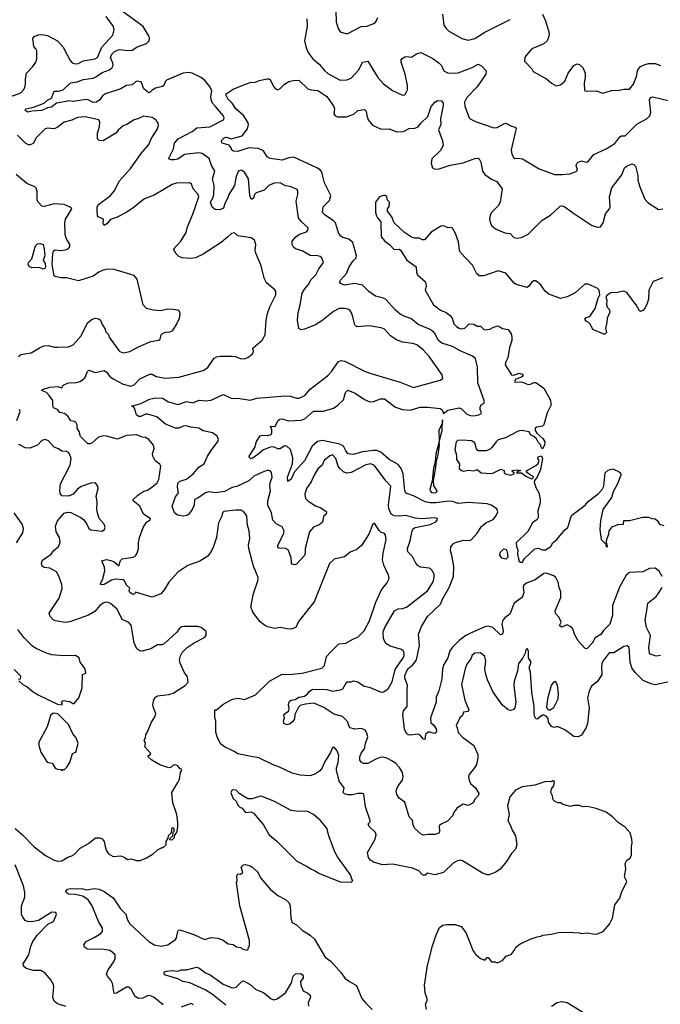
# Model space of a CAD drawing. Extents: x 2087054 to 2277909, y 548907 to 753496.
# Tile 22 of 256: x 2131385 to 2137142, y 608281 to 617125. Entities that reach past the tile are written whole.
import ezdxf

# ---------------------------------------------------------------- set-up
doc = ezdxf.new("R2010")
doc.units = 0

msp = doc.modelspace()

# ---------------------------------------------------------------- linework, layer by layer
at = {"layer": '0CON20XD'}
for points in [[(2131305, 616436.4), (2131395, 616468.6), (2131420.8, 616495), (2131430.6, 616515), (2131436.9, 616545), (2131435.8, 616595), (2131446.2, 616645), (2131504.1, 616705.9), (2131528.8, 616745), (2131538.8, 616775), (2131538.8, 616845), (2131530, 616865), (2131511.2, 616885), (2131502.5, 616955), (2131516.4, 616973.6), (2131551.7, 616988.3), (2131585, 616992), (2131635, 616983.8), (2131725, 616936), (2131775, 616880), (2131838.8, 616758.8), (2131856.5, 616736.5), (2131885, 616727.8), (2131915, 616733.1), (2131955.5, 616754.5), (2132062.5, 616775), (2132084, 616785), (2132121.9, 616878.1), (2132222.2, 616985), (2132234.4, 617035), (2132228.6, 617065), (2132162.2, 617155)], [(2135475.9, 610124.1), (2135462, 610095), (2135445, 610080.8), (2135415, 610066.7), (2135370.7, 610079.3), (2135315, 610043.3), (2135286.2, 610005), (2135276.1, 609973.9), (2135231.2, 609925), (2135171.7, 609898.3), (2135156.2, 609885), (2135158, 609835), (2135150.5, 609819.5), (2135115, 609805.8), (2135055, 609808), (2135015, 609801.2), (2134996.1, 609806.1), (2134933, 609863), (2134921.2, 609895), (2134916.2, 609935), (2134884, 609965), (2134845, 610096.7), (2134795, 610133.8), (2134774, 610165), (2134769.2, 610195), (2134774.5, 610215.5), (2134787.5, 610245), (2134824.2, 610295), (2134832.5, 610325), (2134824.3, 610365), (2134798.3, 610408.3), (2134764.6, 610444.6), (2134735, 610465.6), (2134685, 610493.5), (2134655, 610501.5), (2134625, 610499.5), (2134586, 610484), (2134515, 610443.5), (2134475, 610444.2), (2134455, 610456), (2134441.5, 610475), (2134441.2, 610505), (2134455, 610538), (2134484.5, 610575.5), (2134494, 610625), (2134515, 610682.5), (2134506.1, 610716.1), (2134489.2, 610745), (2134457.4, 610757.4), (2134395, 610752.8), (2134355.6, 610765), (2134345, 610777.1), (2134330.5, 610820.5), (2134285.8, 610865.8), (2134206.8, 610886.8), (2134118.5, 610948.5), (2134045, 610981.2), (2134025, 610985.3), (2133955, 610978.8), (2133905.2, 610964.8), (2133890.2, 610949.8), (2133859.1, 610885), (2133855.3, 610845), (2133839.2, 610820.8), (2133815, 610801.8), (2133785, 610791.5), (2133760.4, 610805), (2133754.6, 610825), (2133766, 610856), (2133757.5, 610885), (2133803.3, 610916.7), (2133807.6, 610935), (2133801.8, 610975), (2133809.4, 611005), (2133825, 611014.5), (2133860.2, 611019.8), (2133895, 611039.1), (2133945, 611049.5), (2133975, 611072.5), (2133988.6, 611095), (2134019.2, 611110.8), (2134145, 611109.5), (2134195, 611093.5), (2134266.7, 611105), (2134288.1, 611115), (2134325, 611176.7), (2134363, 611177), (2134385, 611186.2), (2134425, 611178), (2134475, 611142), (2134535, 611125.7), (2134635, 611085.7), (2134655, 611088.6), (2134696.2, 611113.8), (2134731.4, 611178.6), (2134759.8, 611290.2), (2134831.5, 611395), (2134840.8, 611415), (2134841.1, 611435), (2134831.2, 611455), (2134815, 611467.1), (2134715, 611498.5), (2134675, 611521.9), (2134655, 611566.7), (2134652.3, 611627.7), (2134667.2, 611665), (2134753.7, 611816.3), (2134785, 611834), (2134825, 611836.9), (2134860.7, 611849.3), (2135050, 611995), (2135100.5, 612075), (2135110.9, 612115), (2135108.5, 612145), (2135085, 612185.7), (2135065, 612198.9), (2134987.8, 612207.8), (2134965, 612219.4), (2134945.5, 612245), (2134915.5, 612305), (2134874.4, 612345), (2134870.5, 612375), (2134894.5, 612445), (2134911.9, 612535), (2134922.9, 612555), (2134938.8, 612565), (2135075, 612591.9), (2135125.4, 612614.6), (2135140.6, 612635), (2135136, 612646), (2135115, 612652.1), (2134995, 612641.5), (2134938.6, 612648.6), (2134855, 612672.1), (2134795, 612664.7), (2134749.2, 612669.2), (2134724.4, 612684.4), (2134702.8, 612735), (2134699.7, 612765), (2134721.8, 612935), (2134675, 612984.2), (2134575, 613120), (2134540, 613135), (2134495, 613128.1), (2134365, 613057.9), (2134322.8, 613052.8), (2134295.3, 613065.3), (2134262.7, 613092.7), (2134248.5, 613115), (2134225.5, 613185), (2134195, 613215.6), (2134172.4, 613207.6), (2134122, 613165), (2134104.2, 613125), (2134065, 613092.5), (2134031.1, 613035), (2134005.4, 612975), (2133962.5, 612915), (2133948.1, 612865), (2133954.3, 612825), (2133974.2, 612805), (2134045, 612758.6), (2134085, 612744.2), (2134127.6, 612717.6), (2134142, 612705), (2134140, 612685), (2134116.4, 612663.6), (2134105, 612612.5), (2134075, 612588), (2134025, 612568.5), (2133989.6, 612525), (2133949.4, 612375), (2133950.6, 612335), (2133945, 612314), (2133873.3, 612235), (2133855, 612228), (2133835, 612236), (2133827.5, 612245), (2133824.6, 612295), (2133798.6, 612365), (2133775, 612375.6), (2133717.6, 612377.6), (2133704.3, 612385), (2133705.6, 612405), (2133757, 612503), (2133761.5, 612535), (2133745, 612571.4), (2133695, 612595.6), (2133660.5, 612630.5), (2133649.1, 612695), (2133616.2, 612765), (2133615.4, 612805), (2133638.7, 612895), (2133632.7, 612935), (2133635.8, 612964.2), (2133653.5, 613015), (2133648.5, 613058.5), (2133640.3, 613070.3), (2133625, 613077.5), (2133605, 613075.6), (2133562.5, 613057.5), (2133489.2, 613025), (2133445, 612983.1), (2133336.6, 612933.4), (2133295, 612923.6), (2133225, 612887.5), (2133145, 612874.6), (2133085, 612885.7), (2133055, 612876.4), (2132985, 612827.1), (2132956, 612815), (2132954, 612765), (2132936.2, 612725), (2132906.4, 612683.6), (2132887.3, 612672.7), (2132853.6, 612666.3), (2132804.2, 612675), (2132775.7, 612695), (2132755.7, 612755), (2132785, 612838.8), (2132812.9, 612875), (2132802.9, 612927.1), (2132806.8, 612963.2), (2132825, 612979.5), (2132885, 612998.8), (2132945, 613046.2), (2132995, 613105.5), (2133044.2, 613135), (2133071.9, 613205), (2133105.4, 613254.6), (2133165, 613336.2), (2133171.9, 613355), (2133160.8, 613385), (2133119.2, 613415), (2133033.2, 613433.2), (2132995, 613456.2), (2132924.6, 613464.6), (2132885, 613476), (2132855, 613473.2), (2132815, 613455.3), (2132785, 613457.6), (2132695, 613490.9), (2132618.3, 613558.3), (2132535, 613582.5), (2132515, 613580.8), (2132475, 613560.5), (2132452, 613562), (2132435.5, 613575.5), (2132417.1, 613637.1), (2132405, 613650), (2132390, 613655), (2132475, 613676.5), (2132552.7, 613717.3), (2132605, 613729.7), (2132667.1, 613727.1), (2132723.1, 613693.1), (2132805, 613670), (2132885, 613696.8), (2132945, 613685.4), (2132975, 613700.4), (2133005, 613708.9), (2133055, 613701.5), (2133105, 613706.9), (2133215, 613758.2), (2133285, 613727.3), (2133363.6, 613723.6), (2133455, 613706.5), (2133515, 613724.5), (2133775, 613748.1), (2133815, 613744.4), (2133875, 613724.4), (2133895.4, 613724.6), (2133949.1, 613750.9), (2133995, 613805.8), (2134152.8, 613927.2), (2134190.6, 613969.4), (2134247.9, 614052.1), (2134275, 614064.4), (2134307.7, 614057.7), (2134485, 613966.9), (2134530.8, 613949.2), (2134805, 613868.5), (2134925, 613822), (2135165, 613887.5), (2135186.4, 613903.6), (2135182.5, 613935), (2135065, 614100), (2135009.8, 614159.8), (2134955, 614204.2), (2134917.6, 614217.6), (2134825, 614230), (2134770.8, 614250.8), (2134716.9, 614286.9), (2134665, 614344.2), (2134635, 614357.5), (2134525, 614374.3), (2134415, 614365.8), (2134395.7, 614385), (2134383.3, 614445), (2134368.1, 614495), (2134345, 614522), (2134305, 614532.5), (2134255, 614530), (2134206, 614505), (2134100.4, 614419.6), (2134042.9, 614385), (2133945, 614345.6), (2133915, 614340), (2133895, 614351.2), (2133881.8, 614425), (2133887.3, 614495), (2133907.2, 614562.8), (2133925, 614668.8), (2133944.4, 614705), (2133981.8, 614748.2), (2134005, 614791.9), (2134047.5, 614835), (2134072.2, 614887.8), (2134116.7, 614945), (2134101.2, 614985), (2134085, 614999.2), (2134065, 615005.7), (2133995, 615007.1), (2133925, 615049.4), (2133865, 615068.1), (2133845, 615081.2), (2133834, 615105), (2133832.5, 615135), (2133866, 615175), (2133900.6, 615199.4), (2133961.4, 615218.6), (2133975.8, 615235), (2133978.8, 615255), (2133914.2, 615314.2), (2133891.5, 615345), (2133869.6, 615495), (2133885.7, 615555), (2133886.1, 615586.1), (2133879.5, 615599.5), (2133815, 615626.9), (2133774.5, 615634.5), (2133725, 615658.9), (2133672.6, 615657.4), (2133625, 615637.5), (2133583.3, 615595), (2133509.1, 615570.9), (2133494.3, 615555.7), (2133485, 615523.3), (2133475, 615513.3), (2133465, 615513.3), (2133452.9, 615545), (2133442.2, 615695), (2133405, 615756.2), (2133375, 615773.8), (2133355, 615768.8), (2133344.4, 615755), (2133326.7, 615705), (2133315.6, 615635), (2133265.4, 615555), (2133255.9, 615524.1), (2133228.1, 615475), (2133216.5, 615433.5), (2133182.5, 615417.5), (2133141.9, 615421.9), (2133115, 615440), (2133099.4, 615485), (2133122.7, 615527.3), (2133130, 615555), (2133133.5, 615635), (2133118.8, 615695), (2133138.1, 615765), (2133109.7, 615815), (2133088.7, 615878.7), (2133024, 615924), (2132995, 615930.8), (2132865, 615915.4), (2132805, 615873.9), (2132775.6, 615865.6), (2132745.7, 615865.7), (2132723.3, 615875), (2132767.5, 615965), (2132775.6, 616015), (2132808.1, 616055), (2132935, 616120.9), (2132977.2, 616152.8), (2133095, 616163.5), (2133215.8, 616225), (2133221.4, 616245), (2133214.4, 616265), (2133144.3, 616344.3), (2133118.5, 616375), (2133106.1, 616405), (2133103.4, 616436.6), (2133110.5, 616485), (2133093.3, 616525), (2133052.9, 616575), (2133016.8, 616606.8), (2132935, 616644.6), (2132905, 616650.4), (2132855, 616643.6), (2132705, 616580.8), (2132695, 616573.8), (2132679.2, 616535), (2132667.5, 616525), (2132605, 616509.1), (2132577.1, 616492.9), (2132555, 616470), (2132545, 616468), (2132500, 616505), (2132477.5, 616567.5), (2132445, 616572), (2132425, 616565.8), (2132395, 616539.7), (2132345, 616534.2), (2132295, 616504.1), (2132155, 616460.9), (2132130, 616440), (2132105, 616405.6), (2132075, 616385.5), (2132045, 616381.9), (2132005, 616403.3), (2131985, 616407.3), (2131861.7, 616391.7), (2131835, 616396.5), (2131714.6, 616375.4), (2131669.5, 616340.5), (2131635, 616333.5), (2131585, 616309.7), (2131495, 616303.2), (2131455, 616294.4), (2131435, 616313.3), (2131440, 616325), (2131509.4, 616340.6), (2131604.1, 616375.9), (2131635, 616402.7), (2131670.5, 616419.5), (2131695.8, 616484.2), (2131735, 616484.5), (2131774.6, 616495.4), (2131842.8, 616557.2), (2131903.4, 616566.6), (2131955, 616589.6), (2132045, 616600.3), (2132075, 616613.7), (2132125, 616650.8), (2132191.4, 616675), (2132216.5, 616695), (2132224.6, 616715), (2132222.9, 616735), (2132202.6, 616785), (2132212.3, 616815), (2132235, 616837.3), (2132265, 616851.8), (2132285, 616856.4), (2132330.4, 616850.4), (2132391.9, 616848.1), (2132439.8, 616880.2), (2132525, 616911.1), (2132548.1, 616935), (2132552.2, 616955), (2132548.1, 616975), (2132495.8, 617065), (2132305, 617200.6)], [(2133965, 617133.3), (2133967.8, 617065), (2133945.6, 616935), (2133955.6, 616885), (2133974.3, 616835), (2134020, 616775), (2134075, 616725.7), (2134126.7, 616665), (2134155, 616641.5), (2134265, 616582.9), (2134325, 616584.2), (2134365, 616600.6), (2134434.1, 616675.9), (2134467, 616743), (2134515, 616754), (2134602.5, 616605), (2134655, 616550), (2134735, 616489.2), (2134825, 616446.2), (2134845, 616451.2), (2134859.1, 616470.9), (2134870, 616495), (2134871.4, 616535), (2134849.4, 616635), (2134812.9, 616742.9), (2134814.4, 616765), (2134822.2, 616777.8), (2134845, 616790.7), (2134865, 616795.4), (2134905, 616788.2), (2134950.2, 616819.8), (2134990.3, 616829.7), (2135097.4, 616777.4), (2135155.6, 616735.6), (2135175, 616713.3), (2135197.1, 616667.1), (2135235, 616645.5), (2135325, 616648.2), (2135452.7, 616697.3), (2135505, 616724.4), (2135535, 616710.8), (2135578, 616665), (2135574, 616635), (2135497.4, 616522.6), (2135404.5, 616425.5), (2135382.9, 616385), (2135385, 616347.5), (2135424.5, 616244.5), (2135433.8, 616233.8), (2135481.4, 616211.4), (2135645, 616153.1), (2135675, 616156.9), (2135735, 616190.9), (2135755, 616195.5), (2135805, 616168.1), (2135839.3, 616159.3), (2135846.7, 616146.7), (2135842, 616125), (2135801.1, 615955), (2135807.6, 615917.6), (2135825, 615884), (2135835, 615878.6), (2135865, 615882.9), (2135904.4, 615874.4), (2136053.3, 615785), (2136190, 615735), (2136264.1, 615734.1), (2136327.7, 615742.3), (2136385, 615763.3), (2136397.5, 615775), (2136386.7, 615815), (2136393.3, 615835), (2136405, 615846.7), (2136435, 615857.5), (2136475, 615846.7), (2136490.7, 615849.3), (2136545, 615915.7), (2136655, 615965.8), (2136735, 616013.3), (2136777.5, 616072.5), (2136795, 616080.8), (2136826.5, 616083.5), (2136931.6, 616188.4), (2137025, 616237.5), (2137046.7, 616263.3), (2137058.1, 616291.9), (2137045.5, 616405), (2137055, 616426), (2137075, 616433.1), (2137226.3, 616396.3)], [(2134225.8, 617205), (2134230, 617105), (2134246.7, 617045), (2134266.4, 617016.4), (2134315, 617000), (2134335, 617000), (2134455, 617063.8), (2134505, 617066.2), (2134568.3, 617091.7), (2134586, 617105), (2134604.2, 617145)], [(2135185.6, 617175.6), (2135196.2, 617075), (2135216.7, 617045), (2135237.5, 617025), (2135357.3, 616957.3), (2135415, 616940), (2135475, 616956), (2135565.4, 617014.6), (2135792.4, 617127.6)], [(2136084, 617175), (2136111.2, 617115), (2136138.6, 617025), (2136144.4, 616995), (2136135.6, 616955), (2136125.3, 616934.7), (2136095, 616908.9), (2135986.2, 616865), (2135935, 616800), (2135923.6, 616786.4), (2135923, 616753), (2135987.5, 616685), (2136000.7, 616660.7), (2136120, 616595), (2136164.2, 616554.2), (2136205, 616532), (2136245, 616541.4), (2136285, 616573.1), (2136315.6, 616645), (2136365, 616714.2), (2136395, 616727.5), (2136415, 616722), (2136445.7, 616695), (2136465.7, 616645), (2136467.8, 616605), (2136457.8, 616555), (2136460, 616490), (2136475, 616483.8), (2136565, 616486.2), (2136626.4, 616466.4), (2136705, 616489.2), (2136775, 616492), (2136815, 616502), (2136865, 616501.2), (2136900.5, 616545), (2136930.9, 616625), (2136932.9, 616655), (2136941.2, 616675), (2136965.7, 616704.3), (2137006.4, 616723.6), (2137035, 616731.9), (2137095, 616733.1), (2137145, 616712.7)], [(2134317.3, 613252.7), (2134294, 613294), (2134263.5, 613313.5), (2134105, 613344.7), (2134062.7, 613337.2), (2134012.5, 613295), (2133945, 613162.5), (2133855.5, 613065), (2133825, 612999.2), (2133795, 612977.5), (2133792.7, 613015), (2133836.9, 613135), (2133839.2, 613189.2), (2133818.8, 613265), (2133785, 613294), (2133765, 613297.1), (2133725, 613271.1), (2133705, 613272.1), (2133665, 613287.8), (2133635, 613286.9), (2133570, 613260), (2133525, 613218.8), (2133475, 613183.8), (2133462, 613182), (2133447.5, 613195), (2133447.5, 613205), (2133497.6, 613282.4), (2133512.6, 613337.4), (2133545, 613386.2), (2133565.9, 613394.1), (2133615, 613389.2), (2133645, 613400), (2133652, 613415), (2133651.7, 613441.7), (2133640, 613475), (2133675, 613472.5), (2133683, 613477), (2133706.4, 613523.6), (2133722.3, 613537.7), (2133745, 613540), (2133801.9, 613521.9), (2133915, 613529.5), (2133948.7, 613541.3), (2134025, 613608), (2134115, 613610), (2134205, 613637.5), (2134245, 613664.2), (2134295, 613711.2), (2134312.3, 613777.7), (2134335, 613797.5), (2134400.3, 613770.3), (2134485, 613712.5), (2134532.1, 613692.1), (2134565, 613695.6), (2134629.1, 613720.9), (2134665, 613718.6), (2134763.8, 613645), (2134825, 613623.5), (2134895, 613617.5), (2134985.4, 613644.6), (2135053.6, 613646.4), (2135165, 613633.5), (2135180.9, 613620.9), (2135195, 613587.5), (2135231.7, 613618.3), (2135335, 613637.8), (2135355, 613629.2), (2135405, 613582.9), (2135435, 613571.4), (2135465, 613568.6), (2135512.7, 613577.3), (2135532.3, 613587.7), (2135536.2, 613595), (2135522.5, 613625), (2135522, 613645), (2135533.3, 613665), (2135558.6, 613681.4), (2135560, 613705), (2135502.1, 613865), (2135499.5, 614005), (2135482.4, 614082.4), (2135453.5, 614103.5), (2135345, 614150), (2135275, 614190), (2135179.7, 614219.7), (2135147.1, 614247.1), (2135119.2, 614305), (2135103.1, 614323.1), (2135066.6, 614346.6), (2134965, 614387.3), (2134900.5, 614440.5), (2134845, 614458.1), (2134805, 614479.4), (2134763.1, 614515), (2134675, 614612.5), (2134655, 614624.2), (2134583.4, 614643.4), (2134522.6, 614682.6), (2134465, 614740), (2134395, 614756.4), (2134305, 614740), (2134268.6, 614755), (2134263.1, 614765), (2134268.1, 614785), (2134320.8, 614845), (2134346.9, 614905), (2134380.7, 614959.3), (2134408, 614985), (2134412, 615005), (2134378, 615125), (2134342.9, 615152.9), (2134289.6, 615169.6), (2134271.5, 615181.5), (2134249.5, 615209.5), (2134222.2, 615302.2), (2134205, 615320), (2134129.7, 615369.7), (2134106.7, 615395), (2134113.8, 615445), (2134145, 615476.2), (2134169.7, 615500.3), (2134181.4, 615545), (2134125, 615661.2), (2134101.1, 615755), (2134085, 615775.6), (2134055, 615795.6), (2133849.7, 615889.7), (2133805, 615885.6), (2133745, 615863.3), (2133635, 615878.6), (2133609.2, 615895), (2133577, 615947), (2133530.6, 615969.4), (2133445, 615974.4), (2133345, 615941.8), (2133307.5, 615945), (2133292.3, 615952.3), (2133284.3, 615975), (2133267.1, 615997.1), (2133205, 616016.5), (2133196.2, 616035), (2133225, 616066.8), (2133245, 616069.3), (2133285, 616055.5), (2133385, 616082), (2133431.9, 616145), (2133440, 616185), (2133434.4, 616205), (2133395.6, 616265), (2133328.2, 616325), (2133295.7, 616375.7), (2133255, 616415.5), (2133239.6, 616445), (2133239.5, 616460.5), (2133305, 616500.4), (2133415, 616546.9), (2133465, 616563.5), (2133495, 616560.8), (2133540.3, 616579.7), (2133605, 616593.8), (2133625, 616593.3), (2133635, 616586.7), (2133666, 616525), (2133685, 616503.8), (2133705, 616496.2), (2133725, 616506.2), (2133765, 616547.1), (2133805, 616571.4), (2133845, 616580.6), (2133895, 616581.2), (2133973.9, 616503.9), (2134005, 616494.4), (2134065, 616490.6), (2134145, 616436), (2134209.2, 616345), (2134213.1, 616325), (2134208.3, 616278.3), (2134220.5, 616260.5), (2134245, 616252.1), (2134321.7, 616251.7), (2134361.9, 616268.1), (2134390.7, 616279.3), (2134425, 616308.8), (2134485, 616318.8), (2134500, 616305), (2134504.3, 616265), (2134517.1, 616225), (2134555, 616177.5), (2134635, 616142.9), (2134705, 616144.3), (2134775, 616117.5), (2134835, 616120), (2134885, 616148.1), (2134937.7, 616152.3), (2134965, 616163.3), (2134988.8, 616195), (2135053.1, 616256.9), (2135081.5, 616345), (2135114.5, 616385.5), (2135140, 616400), (2135175, 616395.5), (2135191.5, 616375), (2135192.3, 616355), (2135168, 616235), (2135171.2, 616185), (2135147.5, 616135), (2135183.6, 616036.4), (2135191.2, 615995), (2135163, 615947), (2135087.5, 615875), (2135082.9, 615835), (2135094, 615795), (2135115, 615782.5), (2135155, 615786), (2135255, 615820), (2135370.4, 615839.6), (2135475, 615879.4), (2135502, 615882), (2135514.2, 615874.2), (2135530.8, 615845), (2135545.6, 615765.6), (2135565, 615736), (2135625, 615692.5), (2135673, 615673), (2135720.8, 615605), (2135703.8, 615485), (2135685.8, 615454.2), (2135625.9, 615394.1), (2135612.7, 615367.3), (2135606, 615335), (2135615.7, 615295.7), (2135628.8, 615275), (2135667.5, 615242.5), (2135745, 615210.8), (2135792.5, 615205), (2135825, 615170), (2135855, 615164), (2135895, 615168), (2135955, 615197.5), (2136080, 615325), (2136155, 615370), (2136240.9, 615449.1), (2136257.7, 615452.3), (2136283.3, 615445), (2136353, 615393), (2136525, 615280), (2136565, 615264.2), (2136585, 615260.8), (2136605, 615266), (2136629.1, 615300.9), (2136648.3, 615381.7), (2136684.3, 615425), (2136692.2, 615445), (2136685.5, 615535), (2136708.1, 615615), (2136797.6, 615732.4), (2136820, 615795), (2136835, 615807.5), (2136885, 615829.5), (2136905, 615824.4), (2136919.8, 615809.8), (2136940, 615725), (2136940.8, 615685), (2136957.5, 615625), (2137004.3, 615514.3), (2137031.7, 615481.7), (2137125, 615420), (2137166.4, 615426.4)], [(2131650.6, 613750.6), (2131627.3, 613777.3), (2131580, 613795), (2131590, 613805), (2131655, 613825.7), (2131729.2, 613829.2), (2131765, 613820), (2131776.1, 613843.9), (2131815, 613862), (2131845, 613868), (2131885, 613862.2), (2131924.7, 613875.3), (2131950.5, 613889.5), (2131970.5, 613909.5), (2131994, 613965), (2132005, 613976), (2132065, 613956), (2132145, 613974), (2132165, 613960), (2132195, 613921.4), (2132225, 613899.1), (2132315, 613851.8), (2132385, 613833.5), (2132413.9, 613846.1), (2132465, 613900), (2132555, 613940), (2132575, 613940), (2132611.7, 613921.7), (2132695, 613904.3), (2132815, 613915.8), (2133035, 613975.7), (2133075, 614001.2), (2133134, 614085), (2133155, 614095.7), (2133185.8, 614104.2), (2133295, 614103.3), (2133325, 614098.8), (2133365, 614082), (2133401.7, 614078.3), (2133435, 614091.2), (2133476.7, 614125), (2133486.2, 614145), (2133480, 614175), (2133565, 614246.2), (2133592, 614295), (2133600.8, 614425), (2133611.4, 614485), (2133633.4, 614546.6), (2133685.7, 614655), (2133685.7, 614685), (2133678.7, 614698.7), (2133601.7, 614761.7), (2133582.4, 614802.4), (2133554.2, 614915), (2133507.3, 615027.3), (2133500.8, 615055), (2133508, 615105), (2133495.8, 615145.8), (2133465, 615166.2), (2133345, 615184.2), (2133315, 615210), (2133288.8, 615205), (2133251.7, 615171.7), (2133196.2, 615125), (2133035, 615020.6), (2132965, 614986.7), (2132921.4, 614981.4), (2132845, 614987.5), (2132815, 614998.8), (2132792.7, 615022.7), (2132768, 615065), (2132834.2, 615135), (2132880.8, 615215), (2132893.3, 615265), (2132941.1, 615378.9), (2132994.2, 615535), (2132988, 615555), (2132944.2, 615605), (2132929.4, 615649.4), (2132915, 615660), (2132794.1, 615655.9), (2132755, 615643.8), (2132595, 615550), (2132506.7, 615515), (2132455, 615478), (2132411.3, 615438.7), (2132343.3, 615395), (2132255, 615348.8), (2132200, 615330), (2132169.7, 615290.3), (2132145, 615276.7), (2132134, 615294), (2132137.5, 615335), (2132090, 615355), (2132084.2, 615365), (2132080, 615415), (2132082.5, 615445), (2132094.3, 615465), (2132197.1, 615542.9), (2132234.6, 615585.4), (2132282.7, 615677.3), (2132385, 615791.1), (2132477.6, 615922.4), (2132545, 616003.8), (2132566.2, 616055), (2132620.7, 616139.3), (2132631.2, 616175), (2132628.8, 616195), (2132612.7, 616222.7), (2132576.8, 616246.8), (2132498.3, 616258.3), (2132445.6, 616234.4), (2132413.3, 616225), (2132348, 616185), (2132315, 616173.1), (2132272.8, 616137.2), (2132250, 616105), (2132135, 616036.2), (2132100, 616040), (2132083.8, 616055), (2132084.3, 616105), (2132103.1, 616165), (2132104, 616205), (2132096.7, 616225), (2131975, 616251.4), (2131905, 616245.5), (2131855, 616223.5), (2131785, 616205.5), (2131722.6, 616157.4), (2131695.6, 616145.6), (2131635, 616150.6), (2131613.3, 616145), (2131534.4, 616065), (2131505, 616014.3), (2131479.4, 616000.6), (2131465, 616000.9), (2131438.6, 616015), (2131365, 616089.1)], [(2131375, 614098.8), (2131395, 614118), (2131487.6, 614132.4), (2131561.7, 614178.3), (2131601.2, 614195), (2131645, 614197.7), (2131695, 614184), (2131725, 614182.5), (2131825, 614187.1), (2131865, 614204.4), (2131889.2, 614230.8), (2131938, 614285), (2131995, 614404), (2132035, 614434.3), (2132065, 614443.1), (2132095, 614438.6), (2132111.4, 614425), (2132126.6, 614386.6), (2132153.8, 614345), (2132156.7, 614325), (2132180.9, 614300.9), (2132194.4, 614265), (2132275, 614153.3), (2132285, 614143.8), (2132315, 614134), (2132375, 614144.2), (2132453.7, 614186.3), (2132565, 614234.4), (2132635, 614246), (2132648.8, 614255), (2132656.2, 614295), (2132671.2, 614308.8), (2132695, 614320), (2132735, 614323.1), (2132760, 614335), (2132795, 614386.7), (2132821.2, 614445), (2132826.2, 614485), (2132820, 614505), (2132805, 614516.2), (2132765, 614523.3), (2132715, 614526.2), (2132655, 614511.2), (2132586.4, 614516.4), (2132525, 614530), (2132493.3, 614565), (2132462.5, 614705), (2132440, 614795), (2132415, 614826.7), (2132235, 614881.2), (2132176.4, 614883.6), (2132135, 614876.7), (2132095, 614859.1), (2132045, 614821.9), (2131915, 614781.1), (2131805, 614806.7), (2131755, 614805.6), (2131705, 614817.5), (2131695.5, 614825.5), (2131676.1, 614925), (2131683.5, 615026.5), (2131690.2, 615049.8), (2131705, 615058.6), (2131755, 615052.2), (2131795, 615057.8), (2131821.7, 615068.3), (2131835.7, 615085), (2131834.4, 615105), (2131803.4, 615163.4), (2131793.8, 615195), (2131790.6, 615299.4), (2131798.1, 615335), (2131852.5, 615425), (2131845, 615437.5), (2131785, 615466.7), (2131695, 615472.5), (2131605, 615446.7), (2131585, 615450), (2131553.6, 615483.6), (2131542.5, 615505), (2131543.3, 615585), (2131533.6, 615613.6), (2131522.5, 615625), (2131450, 615655), (2131353.3, 615735)], [(2137165, 614807.5), (2137076.7, 614775), (2137037.8, 614695), (2137037.5, 614615), (2137025, 614576.7), (2137005, 614536.7), (2136985, 614513.3), (2136965, 614503.3), (2136955, 614510), (2136926.7, 614565), (2136893.8, 614605), (2136842, 614675), (2136815, 614688.1), (2136755, 614674), (2136698.8, 614671.2), (2136660.5, 614649.5), (2136653.3, 614635), (2136661.2, 614605), (2136658.8, 614565), (2136665, 614542.5), (2136683.3, 614525), (2136688.3, 614498.3), (2136663.8, 614445), (2136663, 614407), (2136650, 614355), (2136657.5, 614315), (2136645, 614300), (2136635, 614300), (2136535, 614343.3), (2136516.1, 614386.1), (2136496.4, 614406.4), (2136475, 614417.5), (2136462.5, 614435), (2136475, 614450), (2136509.5, 614460.5), (2136557.6, 614532.4), (2136582.5, 614625), (2136600, 614655), (2136594, 614695), (2136575, 614714), (2136495, 614748.8), (2136465, 614748.8), (2136377, 614673), (2136305, 614636.2), (2136245, 614620), (2136140.2, 614660.2), (2136108, 614688), (2136065.4, 614745.4), (2136025, 614779.2), (2136005, 614780.8), (2135985, 614766.2), (2135965, 614734), (2135945, 614720), (2135846.2, 614746.2), (2135825, 614761.4), (2135755, 614850), (2135685, 614868.1), (2135555, 614824.5), (2135515, 614824.4), (2135493.6, 614843.6), (2135455, 614921.4), (2135346.9, 615035), (2135338.1, 615055), (2135328.9, 615128.9), (2135301.2, 615205), (2135275, 615252.5), (2135255, 615260), (2135235, 615256), (2135195, 615273.1), (2135170.3, 615269.7), (2135084.2, 615215.8), (2135023, 615147), (2135005, 615146.7), (2134975, 615163.3), (2134935, 615163.8), (2134905, 615172), (2134842.6, 615212.6), (2134749.5, 615299.5), (2134728.1, 615355), (2134692, 615405), (2134691.2, 615425), (2134705, 615448.8), (2134707.5, 615485), (2134690, 615505), (2134685, 615536.7), (2134670, 615545), (2134653.9, 615546.1), (2134620, 615535), (2134583.8, 615485), (2134583.8, 615395), (2134591.2, 615365), (2134600, 615345), (2134629.4, 615309.4), (2134634.5, 615174.5), (2134665.8, 615135), (2134710, 615105), (2134751.7, 615061.7), (2134795, 615063.3), (2134806.4, 615056.4), (2134863.3, 614965), (2134946.7, 614905), (2134952, 614855), (2134961.2, 614835), (2135031.2, 614771.2), (2135036.7, 614735), (2135030, 614695), (2135105, 614563.3), (2135166.2, 614515), (2135216.4, 614496.4), (2135255, 614468), (2135270.8, 614445), (2135286.2, 614395), (2135309.7, 614369.7), (2135335, 614353.5), (2135355, 614348.5), (2135385, 614356), (2135425, 614392.5), (2135465, 614390), (2135495, 614372.5), (2135525, 614372.5), (2135552.5, 614345), (2135569.3, 614339.3), (2135610, 614345), (2135643, 614363), (2135685, 614376.7), (2135723, 614353), (2135775, 614341.4), (2135800.8, 614305), (2135809.2, 614275), (2135808.6, 614245), (2135787.8, 614182.2), (2135771.1, 614088.9), (2135751.2, 614045), (2135748.8, 614025), (2135805, 613936.7), (2135825, 613931.2), (2135875, 613950.8), (2135900.3, 613940.3), (2135908.8, 613925), (2135895, 613913.8), (2135845, 613896.7), (2135832.5, 613875), (2135835, 613870), (2135895, 613871.2), (2135955, 613849.4), (2135975, 613851.9), (2136005, 613866.7), (2136025, 613865.5), (2136094.6, 613814.6), (2136151.5, 613715), (2136161.5, 613665), (2136124.5, 613595.5), (2136095, 613486.7), (2136083.3, 613475), (2136032.5, 613465), (2136016.7, 613455), (2136018.8, 613435), (2136031.2, 613411.2), (2136085.6, 613365), (2136104.2, 613335), (2136100.8, 613305), (2136085, 613270), (2136075, 613280), (2136067.5, 613305)], [(2131595, 614884.6), (2131559.5, 614899.5), (2131495, 614896), (2131473.3, 614905), (2131460, 614925), (2131463.3, 614945), (2131493.9, 614976.1), (2131528, 615095), (2131545, 615110.8), (2131565, 615115.7), (2131595, 615106.7), (2131605.8, 615065), (2131611.2, 615005), (2131597.5, 614965), (2131613.3, 614935), (2131617.5, 614905), (2131615, 614894), (2131595, 614884.6)], [(2135040, 608235), (2135032.5, 608285), (2135046.4, 608313.6), (2135048.3, 608331.7), (2135028, 608385), (2135024.5, 608454.5), (2135051.4, 608628.6), (2135095, 608806.7), (2135128.8, 608905), (2135158.8, 608971.2), (2135188.3, 608991.7), (2135225, 608998.8), (2135299.5, 608999.5), (2135351.2, 608981.2), (2135395.7, 608925.7), (2135443.8, 608806.2), (2135458.8, 608765), (2135485, 608727.5), (2135525, 608692.5), (2135565, 608677.5), (2135585, 608703.3), (2135595, 608702.5), (2135625, 608662.5), (2135655, 608662.5), (2135675, 608653.3), (2135723.6, 608676.4), (2135757.5, 608715), (2135805, 608732.5), (2135836.1, 608773.9), (2135844.1, 608795.9), (2135882.5, 608825), (2135980.5, 608869.5), (2136035, 608888.8), (2136067.3, 608892.7), (2136086.1, 608903.9), (2136165, 608911.2), (2136224.1, 608925.9), (2136315, 608928), (2136415, 608923.3), (2136435, 608917.5), (2136485, 608922.5), (2136555, 608910), (2136577, 608913), (2136630, 608935), (2136685, 609000), (2136712.5, 609055), (2136734.1, 609175.9), (2136780, 609235), (2136794.1, 609285.9), (2136840, 609385), (2136821.2, 609425), (2136833.3, 609495), (2136826.7, 609545), (2136841.2, 609575), (2136870, 609595), (2136883.3, 609625), (2136883.3, 609695), (2136890, 609735), (2136886.2, 609766.2), (2136870.7, 609820.7), (2136825, 609872.5), (2136763.9, 609913.9), (2136712.5, 609965), (2136655, 610006.2), (2136565, 610038.8), (2136485, 610056.7), (2136443.9, 610053.9), (2136415, 610067.5), (2136365, 610067.5), (2136335, 610057.5), (2136270, 610075), (2136245, 610092.5), (2136225, 610092.5), (2136193.9, 610103.9), (2136178.3, 610118.3), (2136172.5, 610155), (2136157.5, 610185), (2136163, 610217), (2136186.4, 610243.6), (2136190, 610285), (2136175, 610287.5), (2136165, 610280), (2136113, 610283), (2136015, 610250), (2135901.2, 610235), (2135841.5, 610205), (2135788.6, 610145), (2135770, 610065), (2135782.5, 609985), (2135772.7, 609932.7), (2135797.3, 609887.3), (2135810, 609845), (2135840, 609795), (2135853.8, 609715), (2135840, 609675), (2135803.8, 609635), (2135761.2, 609565), (2135704.1, 609495.9), (2135665, 609468.8), (2135605, 609444), (2135585, 609443.8), (2135545, 609458), (2135365, 609571.2), (2135345, 609576), (2135315, 609568), (2135285, 609551.2), (2135195, 609466.2), (2135115, 609445.8), (2135051.2, 609458.8), (2135040, 609455), (2135035, 609442.5), (2135015, 609441.2), (2135003.8, 609445), (2134970.8, 609480.8), (2134915, 609505.6), (2134735, 609540), (2134645, 609535.6), (2134565, 609557.8), (2134538, 609575), (2134518.9, 609598.9), (2134510, 609645), (2134580.6, 609765), (2134588.1, 609805), (2134582.5, 609825), (2134525, 609878.8), (2134516.2, 609903.8), (2134535, 609920), (2134536.2, 609933.8), (2134491.9, 610055), (2134477.5, 610167.5), (2134465, 610173.8), (2134425, 610175.8), (2134375, 610164.2), (2134334.2, 610164.2), (2134305, 610171.2), (2134291.2, 610185), (2134302, 610225), (2134255.8, 610285), (2134232.5, 610385), (2134232.5, 610405), (2134247.3, 610452.7), (2134252, 610515), (2134237.7, 610557.7), (2134215, 610587.5), (2134205, 610592.5), (2134195, 610587.5), (2134177, 610543), (2134123.1, 610455), (2134102, 610405), (2134078, 610375), (2134045, 610351.4), (2133995, 610334.2), (2133905, 610340.6), (2133835, 610358.6), (2133715.4, 610415.4), (2133662.2, 610432.2), (2133535, 610494.2), (2133465, 610506.7), (2133345, 610530.8), (2133313.4, 610553.4), (2133225, 610594.2), (2133190.9, 610620.9), (2133158.8, 610685), (2133148.8, 610725), (2133148.8, 610825), (2133137.5, 610865), (2133140, 610925), (2133155, 610927.5), (2133211.2, 610975), (2133297, 611023), (2133345, 611031.8), (2133405, 611020), (2133505, 611061.2), (2133628.8, 611185), (2133743.4, 611246.6), (2133805, 611244.3), (2133925, 611254.5), (2134099.3, 611300.7), (2134124.3, 611325.7), (2134141.4, 611405), (2134177.5, 611445), (2134252.2, 611517.8), (2134315, 611526), (2134384.4, 611565.6), (2134425, 611580), (2134480, 611635), (2134527.8, 611725), (2134586.9, 611895), (2134635.5, 612004.5), (2134684.5, 612065.5), (2134704.2, 612105), (2134700.8, 612135), (2134657.1, 612225), (2134646.7, 612275), (2134652.2, 612335), (2134678.6, 612455), (2134673.8, 612495), (2134665, 612510), (2134635, 612520), (2134615, 612536.7), (2134575, 612602.5), (2134555, 612587.5), (2134522.5, 612505), (2134456.4, 612403.6), (2134415, 612367.5), (2134355, 612342), (2134305, 612300), (2134211.7, 612278.3), (2134169.7, 612240.3), (2134032.7, 611897.3), (2133890.9, 611719.1), (2133866.2, 611665), (2133825, 611651.3), (2133785, 611653.2), (2133725, 611666.5), (2133675, 611655.6), (2133615, 611670.8), (2133585, 611686), (2133546.8, 611716.8), (2133480, 611805), (2133466, 611845), (2133466.1, 611866.1), (2133487.3, 611972.7), (2133526, 612085), (2133528, 612115), (2133485.7, 612215.7), (2133473.2, 612263.2), (2133442.9, 612375), (2133441.4, 612405), (2133452.9, 612465), (2133447.5, 612535), (2133432.9, 612585), (2133425, 612668.8), (2133395, 612708), (2133375, 612719.4), (2133325, 612721.1), (2133220.8, 612709.2), (2133207.1, 612695), (2133200.8, 612665), (2133173.1, 612605), (2133153.1, 612475), (2133128.1, 612395), (2133108.6, 612355), (2133075, 612307.5), (2133005, 612260.6), (2132895, 612222.9), (2132807.6, 612162.4), (2132725, 612073.8), (2132685, 612006.7), (2132652.3, 611967.7), (2132575, 611938.8), (2132495, 611961.2), (2132425, 611982.5), (2132417.5, 611965), (2132405, 611963.8), (2132375, 611980), (2132368.8, 611995), (2132375, 612020), (2132346.1, 612046.1), (2132326.2, 612085), (2132315, 612093.3), (2132245, 612100.3), (2132210, 612090), (2132145, 612053.3), (2132125, 612050), (2132107.5, 612055), (2132130, 612095), (2132150, 612175), (2132147, 612207), (2132122.5, 612265), (2132165, 612275.6), (2132205, 612269.2), (2132233.3, 612255), (2132275, 612220), (2132292.3, 612267.7), (2132305, 612283.3), (2132405, 612297.1), (2132425, 612310), (2132441.2, 612335), (2132452.9, 612375), (2132453.9, 612425), (2132463.1, 612475), (2132495, 612564), (2132525, 612612.5), (2132560, 612635), (2132558.8, 612645), (2132498.5, 612685), (2132465.3, 612755.3), (2132403.8, 612805), (2132404, 612815), (2132448.2, 612855), (2132500.5, 612889.5), (2132535, 612900.9), (2132572.9, 612925), (2132620.8, 612965), (2132635.6, 612995), (2132653.3, 613115), (2132645, 613132.5), (2132603.6, 613163.6), (2132582.5, 613205), (2132578.8, 613225), (2132593.8, 613275), (2132586.2, 613305), (2132546.2, 613355), (2132515, 613374), (2132485, 613376), (2132435, 613395.6), (2132345, 613389.4), (2132262.7, 613357.3), (2132165, 613383.6), (2132135, 613386.1), (2132094.7, 613375.3), (2132035, 613323.3), (2132015, 613315.8), (2131997, 613317), (2131932.6, 613382.6), (2131920, 613425), (2131901.2, 613455), (2131902, 613485), (2131893.3, 613505), (2131875, 613516.7), (2131845, 613522.5), (2131817.5, 613565), (2131788.3, 613588.3), (2131746.4, 613596.4), (2131725, 613623.3), (2131688.8, 613638.8), (2131682.6, 613662.6), (2131684.3, 613705), (2131650.6, 613750.6)], [(2131358.1, 613525), (2131388.1, 613605), (2131383.1, 613625)], [(2135115, 612876.9), (2135135, 612884), (2135138, 612895), (2135107.4, 612937.4), (2135103.3, 612986.7), (2135125, 613102.5), (2135127.1, 613145), (2135147, 613217), (2135158.1, 613305), (2135156.2, 613335), (2135182.2, 613435), (2135185, 613530), (2135181.7, 613498.3), (2135152.2, 613435), (2135153.8, 613335), (2135123.5, 613225), (2135119.5, 613150.5), (2135105, 613097.5), (2135090.9, 612979.1), (2135072.5, 612905), (2135072.9, 612892.9), (2135085, 612879.4), (2135115, 612876.9)], [(2136067.5, 613305), (2136045, 613330), (2136029.3, 613359.3), (2136005, 613382.5), (2135977, 613397), (2135963, 613423), (2135895, 613434), (2135865, 613430), (2135750.3, 613369.7), (2135685, 613351.2), (2135666.2, 613335), (2135628.6, 613281.4), (2135612, 613268), (2135576.1, 613253.9), (2135505, 613252.5), (2135490.8, 613270.8), (2135475.7, 613325), (2135446.4, 613343.6), (2135365, 613350), (2135320, 613345), (2135306.7, 613335), (2135296.7, 613265), (2135310, 613215), (2135312, 613175), (2135337.5, 613135), (2135333.3, 613095), (2135355, 613076.7), (2135375, 613071.2), (2135415, 613080), (2135465, 613074), (2135495, 613086.2), (2135533.8, 613053.8), (2135615, 613049.1), (2135636.7, 613053.3), (2135708.3, 613088.3), (2135740, 613075), (2135740, 613055), (2135752.5, 613045), (2135795, 613032.9), (2135827.5, 613045), (2135830, 613055), (2135812.5, 613065), (2135810, 613075), (2135855, 613083.3), (2135890, 613075), (2135863.3, 613066.7), (2135850, 613055), (2135894.1, 613054.1), (2135935, 613023.8), (2135985, 613001.4), (2135996.9, 613003.1), (2136001.2, 613015), (2135997.5, 613025), (2135975, 613033.8), (2135937.5, 613065), (2135945, 613077.5), (2136025, 613122.5), (2136045, 613140), (2136052.5, 613165), (2136042.5, 613185), (2136045, 613200), (2136075, 613206.7), (2136083.8, 613185), (2136065, 613084), (2136036.7, 613015), (2136012.6, 612987.4), (2136010, 612975), (2136022.6, 612922.6), (2136050.6, 612875), (2136062.5, 612815), (2136062, 612785), (2136040.4, 612715), (2136045.5, 612654.5), (2136034.5, 612635.5), (2135994.4, 612605), (2135950.9, 612529.1), (2135846.7, 612425), (2135850, 612395), (2135863.3, 612365), (2135858.8, 612325), (2135866.4, 612283.6), (2135875, 612261.2), (2135885, 612252), (2135900.5, 612249.5), (2135922.8, 612287.2), (2136015, 612372), (2136045, 612378.6), (2136085, 612362.5), (2136109.2, 612365), (2136157.9, 612392.1), (2136177.1, 612425), (2136211.4, 612455), (2136285, 612543.8), (2136312, 612565), (2136337.1, 612655), (2136348, 612675), (2136465.6, 612764.4), (2136495, 612796.7), (2136584.2, 612865.8), (2136621.2, 612905), (2136635.6, 612934.4), (2136645.7, 613055), (2136675, 613080), (2136715, 613091.4), (2136773.3, 613065), (2136783.3, 613055), (2136787.5, 613035), (2136758.9, 612955), (2136718.1, 612885), (2136704.3, 612835), (2136625.7, 612725), (2136603.4, 612626.6), (2136597.3, 612547.3), (2136611.2, 612455), (2136648.3, 612418.3), (2136655, 612392.5), (2136665, 612390), (2136666.2, 612395), (2136658.3, 612431.7), (2136661.7, 612458.3), (2136680, 612505), (2136682.5, 612535), (2136710, 612570), (2136761.7, 612591.7), (2136810, 612595), (2136813.3, 612626.7), (2136865, 612628), (2136985, 612657.1), (2137035, 612657.1), (2137066.1, 612643.9), (2137095, 612642), (2137115, 612625.8), (2137135, 612594.2), (2137175, 612582.9)], [(2131345, 609860.8), (2131410.8, 609805), (2131515, 609696.9), (2131618.3, 609618.3), (2131688.3, 609578.3), (2131725, 609568), (2131765, 609570), (2131817.3, 609602.7), (2131855, 609614), (2131875, 609626.2), (2131930, 609685), (2132004.3, 609725.7), (2132065, 609776.2), (2132105, 609776.2), (2132125, 609766.7), (2132145, 609742.5), (2132152, 609698), (2132161.4, 609665), (2132182.1, 609632.1), (2132225, 609608.8), (2132293.6, 609613.6), (2132323.6, 609603.6), (2132353.6, 609583.6), (2132385, 609586.7), (2132435, 609573.3), (2132466.4, 609573.6), (2132525, 609597.5), (2132586.1, 609633.9), (2132625, 609667.5), (2132665, 609690), (2132675, 609690), (2132700, 609715), (2132700, 609745), (2132720, 609775), (2132723, 609797), (2132750, 609825), (2132755, 609870), (2132770, 609865), (2132770, 609835), (2132760, 609825), (2132758.3, 609791.7), (2132731.7, 609768.3), (2132731.7, 609761.7), (2132755, 609760), (2132775, 609780), (2132780, 609805), (2132797.5, 609825), (2132806.7, 609875), (2132806.7, 609915), (2132796.7, 609985), (2132761.7, 610091.7), (2132753.3, 610185), (2132807, 610273), (2132820, 610305), (2132830, 610365), (2132840, 610375), (2132840, 610395), (2132825, 610400), (2132805, 610422.5), (2132785, 610431.2), (2132765, 610428.8), (2132745, 610410), (2132725, 610406.7), (2132645, 610433.3), (2132573.9, 610473.9), (2132540, 610505), (2132540, 610515), (2132555, 610520), (2132562.5, 610535), (2132510, 610595), (2132516.2, 610625), (2132503.3, 610655), (2132516.7, 610675), (2132517.5, 610705), (2132535, 610727.5), (2132568.6, 610815), (2132599.2, 610865), (2132610, 610895), (2132587.5, 610945), (2132582.9, 610975), (2132591.8, 611015), (2132605, 611041.2), (2132625, 611052), (2132725, 611062.9), (2132765, 611075.8), (2132873.3, 611145), (2132900, 611175), (2132893.9, 611223.9), (2132863.8, 611265), (2132825.9, 611345.9), (2132822, 611375), (2132829.5, 611410.5), (2132845, 611440), (2132890, 611485), (2132953, 611527), (2133046.7, 611575), (2133060, 611595), (2133060, 611630), (2133015.7, 611665.7), (2132985, 611674), (2132865, 611676), (2132839.5, 611670.5), (2132818.8, 611655), (2132797.2, 611622.8), (2132685, 611522), (2132665, 611511.2), (2132625, 611510.8), (2132565, 611474.2), (2132485, 611454.2), (2132465, 611455.8), (2132439.2, 611475), (2132415, 611527.5), (2132386.2, 611686.2), (2132365, 611711.4), (2132307.4, 611737.4), (2132261.1, 611831.1), (2132200.5, 611880.5), (2132179.7, 611889.7), (2132155, 611892.5), (2132134.5, 611885.5), (2132105.8, 611864.2), (2132061.7, 611808.3), (2132004, 611776), (2131835, 611716.9), (2131795, 611712.3), (2131705.8, 611725.8), (2131686.7, 611735), (2131657.5, 611765), (2131650, 611795), (2131740.2, 611929.8), (2131765.4, 612015), (2131765, 612052.5), (2131737.8, 612127.8), (2131715, 612166), (2131655, 612197.5), (2131605, 612205.8), (2131587.6, 612217.6), (2131581.1, 612245), (2131590.6, 612269.4), (2131667.5, 612325), (2131687.5, 612355), (2131732.9, 612395), (2131744.3, 612415), (2131748.6, 612435), (2131744.3, 612474.3), (2131713.1, 612525), (2131706.9, 612575), (2131725.8, 612625), (2131785, 612692.9), (2131815, 612701.9), (2131845, 612700), (2131935, 612654.2), (2131962.4, 612632.4), (2131989.2, 612595), (2132005.7, 612555.7), (2132025, 612542), (2132125, 612532.5), (2132146.2, 612545), (2132153.3, 612565), (2132143.3, 612595), (2132100, 612645), (2132083.9, 612696.1), (2132078.8, 612725), (2132082, 612795), (2132073.8, 612845), (2132091.2, 612915), (2132086.7, 612935), (2132066.4, 612966.4), (2132025, 612963.3), (2131937.3, 612932.7), (2131905, 612909.2), (2131866.2, 612865), (2131825, 612844.2), (2131765, 612848.8), (2131748.3, 612868.3), (2131744.4, 612895.6), (2131753.3, 612955), (2131839.5, 613125), (2131847.1, 613185), (2131832.5, 613225), (2131819.7, 613239.7), (2131805, 613246.7), (2131765, 613249.4), (2131735, 613271.2), (2131693.8, 613285), (2131645, 613341.4), (2131615, 613354.2), (2131585, 613344.2), (2131545, 613302.5), (2131475, 613277.7), (2131435, 613279.4), (2131385, 613306.2), (2131373, 613307)], [(2137160, 612125), (2137132.9, 612172.9), (2137095, 612198), (2137045, 612196), (2136985, 612166), (2136865, 612159.2), (2136835, 612137.5), (2136775, 612028.8), (2136713.3, 611865), (2136713.2, 611776.8), (2136688.1, 611695), (2136630.4, 611639.6), (2136608.2, 611601.8), (2136556.2, 611573.8), (2136530.6, 611525), (2136485, 611476.7), (2136475, 611473.8), (2136465, 611480), (2136402.9, 611545), (2136370.8, 611605), (2136357.5, 611655), (2136345, 611667.5), (2136305, 611690), (2136255, 611667.5), (2136237.5, 611685), (2136250, 611715), (2136233.8, 611755), (2136201.7, 611791.7), (2136197.5, 611815), (2136246.9, 611935), (2136248.6, 611985), (2136233.8, 612023.8), (2136225, 612072.5), (2136203.3, 612115), (2136185, 612130), (2136115, 612152.9), (2136095, 612150), (2136016.4, 612093.7), (2135941.2, 612065), (2135915.8, 612045), (2135910.6, 612025), (2135915, 611980), (2135905, 611944), (2135891.4, 611928.6), (2135827.5, 611885), (2135790.8, 611785), (2135745, 611752.9), (2135728.5, 611731.5), (2135719.2, 611695), (2135731.2, 611635), (2135725, 611607.5), (2135705, 611598.8), (2135636, 611665), (2135595, 611676.7), (2135565, 611671.8), (2135436, 611614), (2135395.8, 611594.2), (2135335, 611550), (2135275, 611488.1), (2135250.9, 611455), (2135232.3, 611395), (2135195.4, 611335), (2135183.6, 611295), (2135177.9, 611205), (2135153.1, 611096.9), (2135129.1, 611040.9), (2135128.5, 610995), (2135075.7, 610854.3), (2135081.1, 610811.1), (2135107.5, 610787.5), (2135126.8, 610755), (2135131.5, 610735), (2135125, 610718.6), (2135113, 610713), (2135075, 610727.1), (2135055, 610725.6), (2135032.9, 610705), (2135025, 610660), (2135015, 610662.5), (2134985, 610698.8), (2134965, 610707.5), (2134895, 610700), (2134875, 610703.3), (2134862.5, 610712.5), (2134843.6, 610753.6), (2134828.6, 610885), (2134835, 610916.7), (2134866.2, 610955), (2134867.9, 611112.1), (2134868.9, 611145), (2134846.9, 611215), (2134847.5, 611235), (2134874, 611295), (2134918.5, 611331.5), (2134951.2, 611375), (2134977.5, 611505), (2134970.5, 611605), (2134996.4, 611673.6), (2135050.5, 611765), (2135166.2, 611875), (2135186.9, 611925), (2135245.7, 612025), (2135284.5, 612125.5), (2135285.6, 612215), (2135268.8, 612315), (2135256, 612355), (2135258.3, 612391.7), (2135281.2, 612418.8), (2135301.7, 612428.3), (2135375, 612449.2), (2135425, 612448.6), (2135445, 612455.8), (2135495, 612512.9), (2135535.4, 612574.6), (2135573.8, 612605), (2135640, 612635), (2135663.3, 612665), (2135682.5, 612705), (2135673, 612733), (2135622.5, 612765), (2135587.7, 612777.7), (2135415, 612790), (2135325, 612780), (2135275, 612797.1), (2135245, 612800), (2135125, 612785.6), (2135074.2, 612785.8), (2135028.8, 612795), (2134925, 612849.1), (2134855, 612873.3), (2134847.1, 612897.1), (2134830, 613045), (2134811.9, 613095), (2134785, 613131.4), (2134705, 613174.5), (2134631, 613241), (2134595, 613256), (2134565, 613256.9), (2134465, 613244.2), (2134385, 613220.9), (2134336.7, 613226.7), (2134317.3, 613252.7)], [(2131357.5, 612425), (2131414, 612515), (2131418, 612555), (2131408, 612595), (2131335.8, 612695.8)], [(2135755, 612280.8), (2135717.9, 612287.9), (2135700, 612315), (2135707.3, 612342.7), (2135735, 612371.2), (2135756.1, 612366.1), (2135767.5, 612347.5), (2135770.8, 612299.2), (2135755, 612280.8)], [(2137145, 611414.6), (2137105, 611409.7), (2137050, 611425), (2137043.8, 611435), (2137038.4, 611485), (2137052.7, 611595), (2137018.8, 611665), (2137005.3, 611735), (2137018.9, 611801.1), (2137029.4, 611885), (2137105, 611944.3), (2137123.1, 611966.9), (2137158.8, 612025)], [(2131378.3, 611188.3), (2131412.5, 611155), (2131453, 611133), (2131505, 611087.5), (2131557.5, 611057.5), (2131725, 610976.7), (2131765, 610970), (2131770, 610975), (2131760, 610995), (2131775, 611010), (2131835, 611002.5), (2131863.3, 610983.3), (2131875, 610982.5), (2131917.5, 611035), (2131947.5, 611125), (2131950, 611245), (2131980, 611255), (2131973.3, 611295), (2131927.5, 611355), (2131920, 611395), (2131885.8, 611415.8), (2131775, 611410), (2131675, 611420), (2131625, 611434), (2131533, 611477), (2131503.8, 611495), (2131421.2, 611575), (2131369.1, 611649.1)], [(2137221.2, 611178.8), (2137095, 611152.5), (2137060.1, 611160.1), (2136989.2, 611189.2), (2136915, 611260.6), (2136886.9, 611305), (2136872.2, 611355), (2136863.3, 611485), (2136845, 611500), (2136815, 611496), (2136725, 611438.8), (2136682.7, 611437.3), (2136620.6, 611355), (2136613, 611313), (2136618, 611245), (2136578.3, 611181.7), (2136525, 611140), (2136503.1, 611095), (2136489.4, 611035), (2136501.5, 610945), (2136487.5, 610805), (2136475, 610766.7), (2136435, 610698), (2136405, 610683.5), (2136365, 610687.1), (2136285.7, 610745.7), (2136225, 610773.8), (2136205, 610773.8), (2136185, 610768.8), (2136165, 610776.2), (2136136.7, 610815), (2136135, 610850), (2136115, 610870), (2136095, 610880), (2136085, 610880), (2136035, 610843.3), (2136025, 610846.7), (2136015, 610862.5), (2136008.1, 610895), (2136008.6, 610955), (2135986.9, 611085), (2135974.5, 611264.5), (2135964.4, 611305), (2135980.6, 611355), (2135958.6, 611395), (2135958, 611455), (2135945, 611477.5), (2135934.1, 611465.9), (2135928.8, 611435), (2135907, 611393), (2135867, 611343), (2135859.5, 611275), (2135828.9, 611185), (2135825.6, 611144.4), (2135844.3, 610995), (2135835.6, 610945), (2135821.2, 610925), (2135795, 610919.4), (2135775, 610925.6), (2135725, 610968.5), (2135639.2, 611085), (2135590.7, 611195), (2135571.3, 611255), (2135565.4, 611295), (2135574.4, 611365), (2135565.5, 611405.5), (2135525, 611438), (2135475, 611434.3), (2135451.9, 611418.1), (2135438.6, 611385), (2135404.7, 611335.3), (2135388.9, 611295), (2135355.6, 611155), (2135384.6, 611014.6), (2135422.5, 610925), (2135415, 610910), (2135374.2, 610905), (2135364.3, 610875.7), (2135340, 610855), (2135306.7, 610785), (2135318, 610765), (2135325, 610724), (2135365, 610681.2), (2135466.7, 610605), (2135503.3, 610525), (2135503.8, 610495), (2135490, 610435), (2135473.8, 610405), (2135423.3, 610345), (2135420, 610325), (2135423.1, 610295), (2135436.9, 610265), (2135481.2, 610225), (2135510, 610175), (2135505, 610152.5), (2135475.9, 610124.1)], [(2131335, 611290), (2131391.7, 611231.7), (2131388.3, 611201.7), (2131375, 611200)], [(2136145, 610922.5), (2136185, 610946.7), (2136225.5, 611024.5), (2136227.4, 611077.4), (2136218.6, 611145), (2136205, 611173.3), (2136195, 611180), (2136175, 611166.2), (2136162.5, 611145), (2136127.5, 611025), (2136120.7, 610950.7), (2136130, 610930), (2136145, 610922.5)], [(2131765, 610380), (2131775, 610390), (2131788.3, 610391.7), (2131808.3, 610411.7), (2131837, 610453), (2131860, 610535), (2131890, 610545), (2131910, 610625), (2131893.3, 610675), (2131861.7, 610711.7), (2131825, 610796.2), (2131729.1, 610889.1), (2131685, 610897.5), (2131663, 610877), (2131633.3, 610775), (2131557.5, 610635), (2131556.7, 610605), (2131576.2, 610545), (2131633.3, 610455), (2131678.3, 610448.3), (2131705, 610402.5), (2131725, 610392.5), (2131755, 610390), (2131765, 610380)], [(2134365, 609380), (2134380, 609395), (2134370, 609405), (2134357.5, 609445), (2134242, 609605), (2134215.6, 609655.6), (2134164.2, 609795), (2134145.8, 609865), (2134085, 609936.2), (2134025, 609986.7), (2133975, 610012.5), (2133955, 610016.7), (2133895, 610012.5), (2133825, 610022.5), (2133675, 610102), (2133565, 610148.8), (2133545, 610150), (2133473.6, 610126.4), (2133435, 610127.5), (2133356.4, 610176.4), (2133330, 610205), (2133295, 610206.7), (2133283.3, 610185), (2133287.5, 610165), (2133305, 610130), (2133330, 610105), (2133345, 610070), (2133365, 610050), (2133380, 610045), (2133413.8, 610003.8), (2133465, 610010), (2133485, 609997.5), (2133577.5, 609895), (2133627.5, 609805), (2133695, 609747.5), (2133875, 609567.5), (2133975, 609517.5), (2134003.9, 609493.9), (2134035, 609482.5), (2134080, 609455), (2134265, 609382.5), (2134365, 609380)], [(2131802.3, 608262.3), (2131725, 608286.2), (2131695, 608310), (2131684, 608345), (2131692, 608435), (2131688.8, 608458.8), (2131665, 608501.2), (2131615, 608562), (2131575, 608584.2), (2131510, 608585), (2131444.3, 608604.3), (2131418.8, 608625), (2131416, 608645), (2131468.1, 608725), (2131486.2, 608805), (2131503.8, 608845), (2131545.8, 608904.2), (2131638.3, 609001.7), (2131687.5, 609025), (2131716.7, 609086.7), (2131710, 609105), (2131675, 609110), (2131554.4, 609035.6), (2131495, 609022.9), (2131455.7, 609025.7), (2131434.3, 609034.3), (2131409.5, 609069.5), (2131401.7, 609091.7), (2131401.4, 609165), (2131430, 609245), (2131432.5, 609285), (2131418.1, 609345), (2131345.5, 609535)], [(2132675, 608275.7), (2132592.6, 608342.6), (2132555, 608359.2), (2132535, 608358.8), (2132492.3, 608337.7), (2132453, 608333), (2132422.5, 608352.5), (2132386.6, 608416.6), (2132365, 608435.7), (2132344.6, 608435.4), (2132255, 608382), (2132235, 608377.5), (2132219.5, 608469.5), (2132205, 608497.5), (2132173.3, 608535), (2132166.7, 608555), (2132180.3, 608589.7), (2132235, 608667.5), (2132244, 608695), (2132242, 608725), (2132199.2, 608765), (2132145, 608774.5), (2131995, 608776.7), (2131967.1, 608795), (2131961.8, 608815), (2131983.2, 608846.8), (2132055, 608880.3), (2132115, 608917.3), (2132129.6, 608935), (2132128.8, 608965), (2132093.1, 609025), (2132037.5, 609165), (2131999.8, 609219.8), (2131953.5, 609253.5), (2131885, 609266.7), (2131825, 609270), (2131805, 609283.1), (2131800.4, 609295), (2131815.8, 609314.2), (2131845, 609321.8), (2131905, 609318.2), (2131945, 609322.9), (2131985, 609310.8), (2132055, 609322.5), (2132098.8, 609315), (2132144.2, 609295), (2132225, 609237.9), (2132291.4, 609138.6), (2132340, 609090), (2132351.1, 609045), (2132375, 609005.6), (2132545, 608844.5), (2132595, 608816.5), (2132657.1, 608802.9), (2132715, 608816.7), (2132785.8, 608864.2), (2132795, 608880), (2132806, 608935), (2132813.6, 608946.4), (2132825, 608948.9), (2132949.3, 608909.3), (2133045, 608862.5), (2133105, 608882.5), (2133165, 608876.7), (2133215, 608857.5), (2133260, 608825), (2133305, 608817.5), (2133335, 608797.5), (2133371.7, 608791.7), (2133385, 608780), (2133425, 608767.5), (2133437, 608773), (2133440, 608795), (2133450, 608805), (2133450, 608855), (2133364.4, 609165), (2133333.8, 609375), (2133340, 609395), (2133336.7, 609435), (2133345, 609452.5), (2133369.3, 609450.7), (2133390, 609465), (2133376.4, 609513.6), (2133395, 609533.3), (2133415, 609536.2), (2133455, 609526.2), (2133472.5, 609515), (2133522.3, 609472.3), (2133552.5, 609415), (2133635, 609314.2), (2133705, 609258.8), (2133775, 609223.8), (2133803.8, 609195), (2133815.8, 609165), (2133820.8, 609055), (2133833.8, 609015), (2133873.3, 608995), (2133925, 608946), (2133995, 608901.4), (2134035, 608865.8), (2134130, 608705), (2134184.5, 608664.5), (2134274.3, 608564.3), (2134307.3, 608517.3), (2134347.8, 608487.8), (2134410.8, 608450.8), (2134459.2, 608335), (2134494.1, 608294.1), (2134553.3, 608235)], [(2133237.3, 608275), (2133118.5, 608368.5), (2133050.9, 608410.9), (2132915, 608475.6), (2132852.5, 608485), (2132805, 608511.2), (2132686.7, 608545), (2132682, 608565), (2132687.7, 608572.3), (2132705, 608580), (2132755.7, 608585.7), (2132805, 608578), (2132835, 608590), (2132885, 608592.2), (2132975, 608615.8), (2132995, 608609.2), (2133055, 608563.1), (2133095.9, 608545.9), (2133215, 608462.3), (2133287.1, 608432.9), (2133305, 608429.4), (2133330, 608435), (2133385, 608490), (2133395, 608493.3), (2133455, 608459.4), (2133505.9, 608415.9), (2133576.4, 608386.3), (2133645, 608331.1), (2133668.3, 608321.7), (2133699.7, 608330.3), (2133774.7, 608385.3), (2133829.2, 608475), (2133841.4, 608535), (2133864.5, 608555.5), (2133908.8, 608558.8), (2133925, 608548.8), (2133932.5, 608535), (2133932.9, 608515), (2133909.5, 608485), (2133912.2, 608452.2), (2133932.2, 608402.2), (2133975, 608380.8), (2133994.3, 608364.3), (2133997.5, 608345), (2133978.5, 608295), (2133979.4, 608265)], [(2132947.7, 608277.7), (2132925, 608290), (2132835, 608256.9)], [(2136165, 608264), (2136215, 608297.5), (2136256.8, 608306.8), (2136305, 608298.9), (2136475, 608192.9)]]:
    msp.add_lwpolyline(points, dxfattribs=at)

doc.saveas('drawing.dxf')
